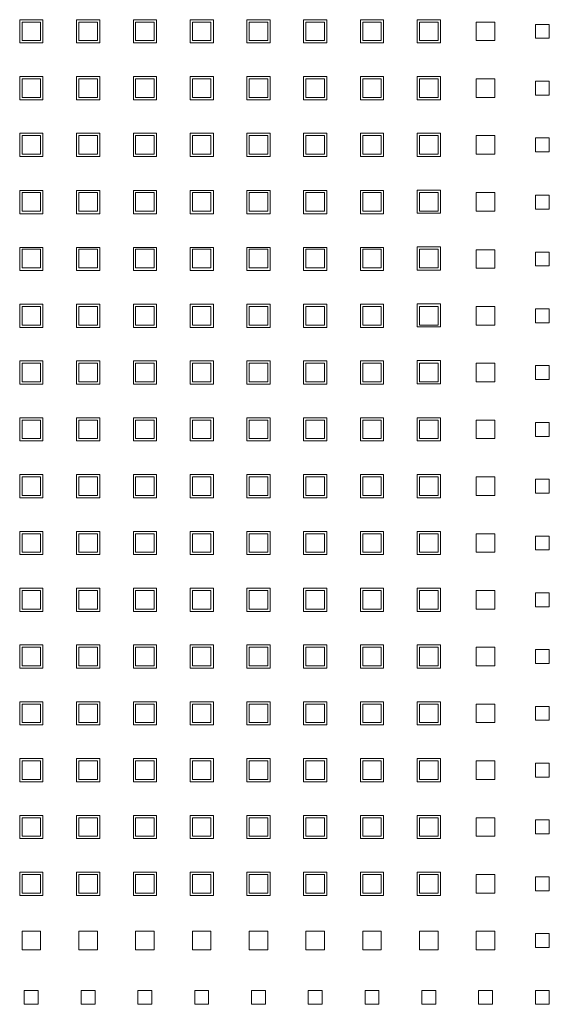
# Model space of a CAD drawing. Header units: millimetres. Extents: x 19325 to 32410, y -4876 to 2807.
# Tile 17 of 72: x 20683 to 20694, y -2913 to -2891. Entities that reach past the tile are written whole.
import ezdxf

# ---------------------------------------------------------------- set-up
doc = ezdxf.new("R2010")
doc.units = ezdxf.units.MM
doc.layers.add('GL-urzadzenia', color=90, linetype='Continuous', lineweight=20)

# ---------------------------------------------------------------- blocks, each defined once
blk = doc.blocks.new('RSen_55_ME_FB_SOg - fxza50a2veb - fully flat decoration panel - SH_daikin_tbq - standard-4997338-bottom')
at = {"lineweight": 18}
for p, q in [((70.93, 22.01), (70.93, 27.01)), ((70.93, 27.01), (75.93, 27.01)), ((75.43, 26.51), (71.43, 26.51)), ((71.43, 26.51), (71.43, 22.51)), ((75.43, 22.51), (75.43, 26.51)), ((75.93, 27.01), (75.93, 22.01)), ((83.16, 22.01), (83.16, 27.01)), ((83.16, 27.01), (88.16, 27.01)), ((87.66, 26.51), (83.66, 26.51)), ((83.66, 26.51), (83.66, 22.51)), ((87.66, 22.51), (87.66, 26.51)), ((88.16, 27.01), (88.16, 22.01)), ((95.42, 22.01), (95.42, 27.01)), ((95.42, 27.01), (100.42, 27.01)), ((99.89, 26.51), (95.89, 26.51)), ((95.89, 26.51), (95.89, 22.51)), ((99.89, 22.51), (99.89, 26.51)), ((100.42, 27.01), (100.42, 22.01)), ((107.65, 22.01), (107.65, 27.01)), ((107.65, 27.01), (112.65, 27.01)), ((112.12, 26.51), (108.12, 26.51)), ((108.12, 26.51), (108.12, 22.51)), ((112.12, 22.51), (112.12, 26.51)), ((112.65, 27.01), (112.65, 22.01)), ((119.85, 22.01), (119.85, 27.01)), ((119.85, 27.01), (124.85, 27.01)), ((124.35, 26.51), (120.35, 26.51)), ((120.35, 26.51), (120.35, 22.51)), ((124.35, 22.51), (124.35, 26.51)), ((124.85, 27.01), (124.85, 22.01)), ((132.05, 22.01), (132.05, 27.01)), ((132.05, 27.01), (137.05, 27.01)), ((136.58, 26.51), (132.58, 26.51)), ((132.58, 26.51), (132.58, 22.51)), ((136.58, 22.51), (136.58, 26.51)), ((137.05, 27.01), (137.05, 22.01)), ((144.31, 22.01), (144.31, 27.01)), ((144.31, 27.01), (149.31, 27.01)), ((148.81, 26.51), (144.81, 26.51)), ((144.81, 26.51), (144.81, 22.51)), ((148.81, 22.51), (148.81, 26.51)), ((149.31, 27.01), (149.31, 22.01)), ((156.54, 22.01), (156.54, 27.01)), ((156.54, 27.01), (161.54, 27.01)), ((161.04, 26.51), (157.04, 26.51)), ((157.04, 26.51), (157.04, 22.51)), ((161.04, 22.51), (161.04, 26.51)), ((161.54, 27.01), (161.54, 22.01)), ((169.27, 26.51), (173.27, 26.51)), ((169.27, 22.51), (169.27, 26.51)), ((173.27, 26.51), (173.27, 22.51)), ((182, 23.01), (182, 26.01)), ((182, 26.01), (185, 26.01)), ((185, 26.01), (185, 23.01)), ((75.93, 22.01), (70.93, 22.01)), ((71.43, 22.51), (75.43, 22.51)), ((88.16, 22.01), (83.16, 22.01)), ((83.66, 22.51), (87.66, 22.51)), ((100.42, 22.01), (95.42, 22.01)), ((95.89, 22.51), (99.89, 22.51)), ((112.65, 22.01), (107.65, 22.01)), ((108.12, 22.51), (112.12, 22.51)), ((124.85, 22.01), (119.85, 22.01)), ((120.35, 22.51), (124.35, 22.51)), ((137.05, 22.01), (132.05, 22.01)), ((132.58, 22.51), (136.58, 22.51)), ((149.31, 22.01), (144.31, 22.01)), ((144.81, 22.51), (148.81, 22.51)), ((161.54, 22.01), (156.54, 22.01)), ((157.04, 22.51), (161.04, 22.51)), ((173.27, 22.51), (169.27, 22.51)), ((185, 23.01), (182, 23.01)), ((70.93, 9.78), (70.93, 14.78)), ((70.93, 14.78), (75.93, 14.78)), ((75.43, 14.28), (71.43, 14.28)), ((71.43, 14.28), (71.43, 10.28)), ((75.43, 10.28), (75.43, 14.28)), ((75.93, 14.78), (75.93, 9.78)), ((83.16, 9.78), (83.16, 14.78)), ((83.16, 14.78), (88.16, 14.78)), ((87.66, 14.28), (83.66, 14.28)), ((83.66, 14.28), (83.66, 10.28)), ((87.66, 10.28), (87.66, 14.28)), ((88.16, 14.78), (88.16, 9.78)), ((95.42, 9.78), (95.42, 14.78)), ((95.42, 14.78), (100.42, 14.78)), ((99.89, 14.28), (95.89, 14.28)), ((95.89, 14.28), (95.89, 10.28)), ((99.89, 10.28), (99.89, 14.28)), ((100.42, 14.78), (100.42, 9.78)), ((107.65, 9.78), (107.65, 14.78)), ((107.65, 14.78), (112.65, 14.78)), ((112.12, 14.28), (108.12, 14.28)), ((108.12, 14.28), (108.12, 10.28)), ((112.12, 10.28), (112.12, 14.28)), ((112.65, 14.78), (112.65, 9.78)), ((119.85, 9.78), (119.85, 14.78)), ((119.85, 14.78), (124.85, 14.78)), ((124.35, 14.28), (120.35, 14.28)), ((120.35, 14.28), (120.35, 10.28)), ((124.35, 10.28), (124.35, 14.28)), ((124.85, 14.78), (124.85, 9.78)), ((132.05, 9.78), (132.05, 14.78)), ((132.05, 14.78), (137.05, 14.78)), ((136.58, 14.28), (132.58, 14.28)), ((132.58, 14.28), (132.58, 10.28)), ((136.58, 10.28), (136.58, 14.28)), ((137.05, 14.78), (137.05, 9.78)), ((144.31, 9.78), (144.31, 14.78)), ((144.31, 14.78), (149.31, 14.78)), ((148.81, 14.28), (144.81, 14.28)), ((144.81, 14.28), (144.81, 10.28)), ((148.81, 10.28), (148.81, 14.28)), ((149.31, 14.78), (149.31, 9.78)), ((156.54, 9.78), (156.54, 14.78)), ((156.54, 14.78), (161.54, 14.78)), ((161.04, 14.28), (157.04, 14.28)), ((157.04, 14.28), (157.04, 10.28)), ((161.04, 10.28), (161.04, 14.28)), ((161.54, 14.78), (161.54, 9.78)), ((169.27, 14.28), (173.27, 14.28)), ((169.27, 10.28), (169.27, 14.28)), ((173.27, 14.28), (173.27, 10.28)), ((182, 10.78), (182, 13.78)), ((182, 13.78), (185, 13.78)), ((185, 13.78), (185, 10.78)), ((185, 10.78), (182, 10.78)), ((75.93, 9.78), (70.93, 9.78)), ((71.43, 10.28), (75.43, 10.28)), ((88.16, 9.78), (83.16, 9.78)), ((83.66, 10.28), (87.66, 10.28)), ((100.42, 9.78), (95.42, 9.78)), ((95.89, 10.28), (99.89, 10.28)), ((112.65, 9.78), (107.65, 9.78)), ((108.12, 10.28), (112.12, 10.28)), ((124.85, 9.78), (119.85, 9.78)), ((120.35, 10.28), (124.35, 10.28)), ((137.05, 9.78), (132.05, 9.78)), ((132.58, 10.28), (136.58, 10.28)), ((149.31, 9.78), (144.31, 9.78)), ((144.81, 10.28), (148.81, 10.28)), ((161.54, 9.78), (156.54, 9.78)), ((157.04, 10.28), (161.04, 10.28)), ((173.27, 10.28), (169.27, 10.28)), ((70.93, -2.45), (70.93, 2.55)), ((70.93, 2.55), (75.93, 2.55)), ((75.93, 2.55), (75.93, -2.45)), ((83.16, -2.45), (83.16, 2.55)), ((83.16, 2.55), (88.16, 2.55)), ((88.16, 2.55), (88.16, -2.45)), ((95.42, -2.45), (95.42, 2.55)), ((95.42, 2.55), (100.42, 2.55)), ((100.42, 2.55), (100.42, -2.45)), ((107.65, -2.45), (107.65, 2.55)), ((107.65, 2.55), (112.65, 2.55)), ((112.65, 2.55), (112.65, -2.45)), ((119.85, -2.45), (119.85, 2.55)), ((119.85, 2.55), (124.85, 2.55)), ((124.85, 2.55), (124.85, -2.45)), ((132.05, -2.45), (132.05, 2.55)), ((132.05, 2.55), (137.05, 2.55)), ((137.05, 2.55), (137.05, -2.45)), ((144.31, -2.45), (144.31, 2.55)), ((144.31, 2.55), (149.31, 2.55)), ((149.31, 2.55), (149.31, -2.45)), ((156.54, -2.45), (156.54, 2.55)), ((156.54, 2.55), (161.54, 2.55)), ((161.54, 2.55), (161.54, -2.45)), ((75.43, 2.05), (71.43, 2.05)), ((71.43, 2.05), (71.43, -1.95)), ((75.43, -1.95), (75.43, 2.05)), ((87.66, 2.05), (83.66, 2.05)), ((83.66, 2.05), (83.66, -1.95)), ((87.66, -1.95), (87.66, 2.05)), ((99.89, 2.05), (95.89, 2.05)), ((95.89, 2.05), (95.89, -1.95)), ((99.89, -1.95), (99.89, 2.05)), ((112.12, 2.05), (108.12, 2.05)), ((108.12, 2.05), (108.12, -1.95)), ((112.12, -1.95), (112.12, 2.05)), ((124.35, 2.05), (120.35, 2.05)), ((120.35, 2.05), (120.35, -1.95)), ((124.35, -1.95), (124.35, 2.05)), ((136.58, 2.05), (132.58, 2.05)), ((132.58, 2.05), (132.58, -1.95)), ((136.58, -1.95), (136.58, 2.05)), ((148.81, 2.05), (144.81, 2.05)), ((144.81, 2.05), (144.81, -1.95)), ((148.81, -1.95), (148.81, 2.05)), ((161.04, 2.05), (157.04, 2.05)), ((157.04, 2.05), (157.04, -1.95)), ((161.04, -1.95), (161.04, 2.05)), ((169.27, 2.05), (173.27, 2.05)), ((169.27, -1.95), (169.27, 2.05)), ((173.27, 2.05), (173.27, -1.95)), ((182, -1.45), (182, 1.55)), ((182, 1.55), (185, 1.55)), ((185, 1.55), (185, -1.45)), ((71.43, -1.95), (75.43, -1.95)), ((83.66, -1.95), (87.66, -1.95)), ((95.89, -1.95), (99.89, -1.95)), ((108.12, -1.95), (112.12, -1.95)), ((120.35, -1.95), (124.35, -1.95)), ((132.58, -1.95), (136.58, -1.95)), ((144.81, -1.95), (148.81, -1.95)), ((157.04, -1.95), (161.04, -1.95)), ((173.27, -1.95), (169.27, -1.95)), ((185, -1.45), (182, -1.45)), ((75.93, -2.45), (70.93, -2.45)), ((88.16, -2.45), (83.16, -2.45)), ((100.42, -2.45), (95.42, -2.45)), ((112.65, -2.45), (107.65, -2.45)), ((124.85, -2.45), (119.85, -2.45)), ((137.05, -2.45), (132.05, -2.45)), ((149.31, -2.45), (144.31, -2.45)), ((161.54, -2.45), (156.54, -2.45)), ((70.93, -9.78), (75.93, -9.78)), ((70.93, -14.78), (70.93, -9.78)), ((75.43, -10.18), (71.43, -10.18)), ((71.43, -10.18), (71.43, -14.18)), ((75.43, -14.18), (75.43, -10.18)), ((75.93, -9.78), (75.93, -14.78)), ((83.16, -9.78), (88.16, -9.78)), ((83.16, -14.78), (83.16, -9.78)), ((87.66, -10.18), (83.66, -10.18)), ((83.66, -10.18), (83.66, -14.18)), ((87.66, -14.18), (87.66, -10.18)), ((88.16, -9.78), (88.16, -14.78)), ((95.42, -9.78), (100.42, -9.78)), ((95.42, -14.78), (95.42, -9.78)), ((99.89, -10.18), (95.89, -10.18)), ((95.89, -10.18), (95.89, -14.18)), ((99.89, -14.18), (99.89, -10.18)), ((100.42, -9.78), (100.42, -14.78)), ((107.65, -9.78), (112.65, -9.78)), ((107.65, -14.78), (107.65, -9.78)), ((112.12, -10.18), (108.12, -10.18)), ((108.12, -10.18), (108.12, -14.18)), ((112.12, -14.18), (112.12, -10.18)), ((112.65, -9.78), (112.65, -14.78)), ((119.85, -14.78), (119.85, -9.78)), ((119.85, -9.78), (124.85, -9.78)), ((124.35, -10.18), (120.35, -10.18)), ((120.35, -10.18), (120.35, -14.18)), ((124.35, -14.18), (124.35, -10.18)), ((124.85, -9.78), (124.85, -14.78)), ((132.05, -14.78), (132.05, -9.78)), ((132.05, -9.78), (137.05, -9.78)), ((136.58, -10.18), (132.58, -10.18)), ((132.58, -10.18), (132.58, -14.18)), ((136.58, -14.18), (136.58, -10.18)), ((137.05, -9.78), (137.05, -14.78)), ((144.31, -9.78), (149.31, -9.78)), ((144.31, -14.78), (144.31, -9.78)), ((148.81, -10.18), (144.81, -10.18)), ((144.81, -10.18), (144.81, -14.18)), ((148.81, -14.18), (148.81, -10.18)), ((149.31, -9.78), (149.31, -14.78)), ((156.54, -14.68), (156.54, -9.68)), ((156.54, -9.68), (161.54, -9.68)), ((161.04, -10.18), (157.04, -10.18)), ((157.04, -10.18), (157.04, -14.18)), ((161.04, -14.18), (161.04, -10.18)), ((161.54, -9.68), (161.54, -14.68)), ((169.27, -10.18), (173.27, -10.18)), ((169.27, -14.18), (169.27, -10.18)), ((173.27, -10.18), (173.27, -14.18)), ((182, -13.78), (182, -10.78)), ((182, -10.78), (185, -10.78)), ((185, -10.78), (185, -13.78)), ((75.93, -14.78), (70.93, -14.78)), ((71.43, -14.18), (75.43, -14.18)), ((88.16, -14.78), (83.16, -14.78)), ((83.66, -14.18), (87.66, -14.18)), ((100.42, -14.78), (95.42, -14.78)), ((95.89, -14.18), (99.89, -14.18)), ((112.65, -14.78), (107.65, -14.78)), ((108.12, -14.18), (112.12, -14.18)), ((124.85, -14.78), (119.85, -14.78)), ((120.35, -14.18), (124.35, -14.18)), ((137.05, -14.78), (132.05, -14.78)), ((132.58, -14.18), (136.58, -14.18)), ((149.31, -14.78), (144.31, -14.78)), ((144.81, -14.18), (148.81, -14.18)), ((161.54, -14.68), (156.54, -14.68)), ((157.04, -14.18), (161.04, -14.18)), ((173.27, -14.18), (169.27, -14.18)), ((185, -13.78), (182, -13.78)), ((70.93, -22.01), (75.93, -22.01)), ((70.93, -27.01), (70.93, -22.01)), ((75.43, -22.41), (71.43, -22.41)), ((71.43, -22.41), (71.43, -26.41)), ((75.43, -26.41), (75.43, -22.41)), ((75.93, -22.01), (75.93, -27.01)), ((83.16, -22.01), (88.16, -22.01)), ((83.16, -27.01), (83.16, -22.01)), ((87.66, -22.41), (83.66, -22.41)), ((83.66, -22.41), (83.66, -26.41)), ((87.66, -26.41), (87.66, -22.41)), ((88.16, -22.01), (88.16, -27.01)), ((95.42, -22.01), (100.42, -22.01)), ((95.42, -27.01), (95.42, -22.01)), ((99.89, -22.41), (95.89, -22.41)), ((95.89, -22.41), (95.89, -26.41)), ((99.89, -26.41), (99.89, -22.41)), ((100.42, -22.01), (100.42, -27.01)), ((107.65, -22.01), (112.65, -22.01)), ((107.65, -27.01), (107.65, -22.01)), ((112.12, -22.41), (108.12, -22.41)), ((108.12, -22.41), (108.12, -26.41)), ((112.12, -26.41), (112.12, -22.41)), ((112.65, -22.01), (112.65, -27.01)), ((119.85, -27.01), (119.85, -22.01)), ((119.85, -22.01), (124.85, -22.01)), ((124.35, -22.41), (120.35, -22.41)), ((120.35, -22.41), (120.35, -26.41)), ((124.35, -26.41), (124.35, -22.41)), ((124.85, -22.01), (124.85, -27.01)), ((132.05, -27.01), (132.05, -22.01)), ((132.05, -22.01), (137.05, -22.01)), ((136.58, -22.41), (132.58, -22.41)), ((132.58, -22.41), (132.58, -26.41)), ((136.58, -26.41), (136.58, -22.41)), ((137.05, -22.01), (137.05, -27.01)), ((144.31, -22.01), (149.31, -22.01)), ((144.31, -27.01), (144.31, -22.01)), ((148.81, -22.41), (144.81, -22.41)), ((144.81, -22.41), (144.81, -26.41)), ((148.81, -26.41), (148.81, -22.41)), ((149.31, -22.01), (149.31, -27.01)), ((156.54, -26.91), (156.54, -21.91)), ((156.54, -21.91), (161.54, -21.91)), ((161.04, -22.41), (157.04, -22.41)), ((157.04, -22.41), (157.04, -26.41)), ((161.04, -26.41), (161.04, -22.41)), ((161.54, -21.91), (161.54, -26.91)), ((169.27, -26.51), (169.27, -22.51)), ((169.27, -22.51), (173.27, -22.51)), ((173.27, -22.51), (173.27, -26.51)), ((182, -26.01), (182, -23.01)), ((182, -23.01), (185, -23.01)), ((185, -23.01), (185, -26.01)), ((75.93, -27.01), (70.93, -27.01)), ((71.43, -26.41), (75.43, -26.41)), ((88.16, -27.01), (83.16, -27.01)), ((83.66, -26.41), (87.66, -26.41)), ((100.42, -27.01), (95.42, -27.01)), ((95.89, -26.41), (99.89, -26.41)), ((112.65, -27.01), (107.65, -27.01)), ((108.12, -26.41), (112.12, -26.41)), ((124.85, -27.01), (119.85, -27.01)), ((120.35, -26.41), (124.35, -26.41)), ((137.05, -27.01), (132.05, -27.01)), ((132.58, -26.41), (136.58, -26.41)), ((149.31, -27.01), (144.31, -27.01)), ((144.81, -26.41), (148.81, -26.41)), ((161.54, -26.91), (156.54, -26.91)), ((157.04, -26.41), (161.04, -26.41)), ((173.27, -26.51), (169.27, -26.51)), ((185, -26.01), (182, -26.01)), ((70.93, -34.24), (75.93, -34.24)), ((70.93, -39.24), (70.93, -34.24)), ((75.43, -34.74), (71.43, -34.74)), ((71.43, -34.74), (71.43, -38.74)), ((75.43, -38.74), (75.43, -34.74)), ((75.93, -34.24), (75.93, -39.24)), ((83.16, -34.24), (88.16, -34.24)), ((83.16, -39.24), (83.16, -34.24)), ((87.66, -34.74), (83.66, -34.74)), ((83.66, -34.74), (83.66, -38.74)), ((87.66, -38.74), (87.66, -34.74)), ((88.16, -34.24), (88.16, -39.24)), ((95.42, -34.24), (100.42, -34.24)), ((95.42, -39.24), (95.42, -34.24)), ((99.89, -34.74), (95.89, -34.74)), ((95.89, -34.74), (95.89, -38.74)), ((99.89, -38.74), (99.89, -34.74)), ((100.42, -34.24), (100.42, -39.24)), ((107.65, -34.24), (112.65, -34.24)), ((107.65, -39.24), (107.65, -34.24)), ((112.12, -34.74), (108.12, -34.74)), ((108.12, -34.74), (108.12, -38.74)), ((112.12, -38.74), (112.12, -34.74)), ((112.65, -34.24), (112.65, -39.24)), ((119.85, -39.24), (119.85, -34.24)), ((119.85, -34.24), (124.85, -34.24)), ((124.35, -34.74), (120.35, -34.74)), ((120.35, -34.74), (120.35, -38.74)), ((124.35, -38.74), (124.35, -34.74)), ((124.85, -34.24), (124.85, -39.24)), ((132.05, -39.24), (132.05, -34.24)), ((132.05, -34.24), (137.05, -34.24)), ((136.58, -34.74), (132.58, -34.74)), ((132.58, -34.74), (132.58, -38.74)), ((136.58, -38.74), (136.58, -34.74)), ((137.05, -34.24), (137.05, -39.24)), ((144.31, -34.24), (149.31, -34.24)), ((144.31, -39.24), (144.31, -34.24)), ((148.81, -34.74), (144.81, -34.74)), ((144.81, -34.74), (144.81, -38.74)), ((148.81, -38.74), (148.81, -34.74)), ((149.31, -34.24), (149.31, -39.24)), ((156.54, -39.14), (156.54, -34.14)), ((156.54, -34.14), (161.54, -34.14)), ((161.04, -34.74), (157.04, -34.74)), ((157.04, -34.74), (157.04, -38.74)), ((161.04, -38.74), (161.04, -34.74)), ((161.54, -34.14), (161.54, -39.14)), ((169.27, -38.74), (169.27, -34.74)), ((169.27, -34.74), (173.27, -34.74)), ((173.27, -34.74), (173.27, -38.74)), ((182, -38.24), (182, -35.24)), ((182, -35.24), (185, -35.24)), ((185, -35.24), (185, -38.24)), ((75.93, -39.24), (70.93, -39.24)), ((71.43, -38.74), (75.43, -38.74)), ((88.16, -39.24), (83.16, -39.24)), ((83.66, -38.74), (87.66, -38.74)), ((100.42, -39.24), (95.42, -39.24)), ((95.89, -38.74), (99.89, -38.74)), ((112.65, -39.24), (107.65, -39.24)), ((108.12, -38.74), (112.12, -38.74)), ((124.85, -39.24), (119.85, -39.24)), ((120.35, -38.74), (124.35, -38.74)), ((137.05, -39.24), (132.05, -39.24)), ((132.58, -38.74), (136.58, -38.74)), ((149.31, -39.24), (144.31, -39.24)), ((144.81, -38.74), (148.81, -38.74)), ((161.54, -39.14), (156.54, -39.14)), ((157.04, -38.74), (161.04, -38.74)), ((173.27, -38.74), (169.27, -38.74)), ((185, -38.24), (182, -38.24)), ((70.93, -46.47), (75.93, -46.47)), ((70.93, -51.47), (70.93, -46.47)), ((75.93, -46.47), (75.93, -51.47)), ((83.16, -46.47), (88.16, -46.47)), ((83.16, -51.47), (83.16, -46.47)), ((88.16, -46.47), (88.16, -51.47)), ((95.42, -46.47), (100.42, -46.47)), ((95.42, -51.47), (95.42, -46.47)), ((100.42, -46.47), (100.42, -51.47)), ((107.65, -46.47), (112.65, -46.47)), ((107.65, -51.47), (107.65, -46.47)), ((112.65, -46.47), (112.65, -51.47)), ((119.85, -51.47), (119.85, -46.47)), ((119.85, -46.47), (124.85, -46.47)), ((124.85, -46.47), (124.85, -51.47)), ((132.05, -51.47), (132.05, -46.47)), ((132.05, -46.47), (137.05, -46.47)), ((137.05, -46.47), (137.05, -51.47)), ((144.31, -46.47), (149.31, -46.47)), ((144.31, -51.47), (144.31, -46.47)), ((149.31, -46.47), (149.31, -51.47)), ((156.54, -51.37), (156.54, -46.37)), ((156.54, -46.37), (161.54, -46.37)), ((161.54, -46.37), (161.54, -51.37)), ((75.43, -46.97), (71.43, -46.97)), ((71.43, -46.97), (71.43, -50.97)), ((75.43, -50.97), (75.43, -46.97)), ((87.66, -46.97), (83.66, -46.97)), ((83.66, -46.97), (83.66, -50.97)), ((87.66, -50.97), (87.66, -46.97)), ((99.89, -46.97), (95.89, -46.97)), ((95.89, -46.97), (95.89, -50.97)), ((99.89, -50.97), (99.89, -46.97)), ((112.12, -46.97), (108.12, -46.97)), ((108.12, -46.97), (108.12, -50.97)), ((112.12, -50.97), (112.12, -46.97)), ((124.35, -46.97), (120.35, -46.97)), ((120.35, -46.97), (120.35, -50.97)), ((124.35, -50.97), (124.35, -46.97)), ((136.58, -46.97), (132.58, -46.97)), ((132.58, -46.97), (132.58, -50.97)), ((136.58, -50.97), (136.58, -46.97)), ((148.81, -46.97), (144.81, -46.97)), ((144.81, -46.97), (144.81, -50.97)), ((148.81, -50.97), (148.81, -46.97)), ((161.04, -46.97), (157.04, -46.97)), ((157.04, -46.97), (157.04, -50.97)), ((161.04, -50.97), (161.04, -46.97)), ((169.27, -50.97), (169.27, -46.97)), ((169.27, -46.97), (173.27, -46.97)), ((173.27, -46.97), (173.27, -50.97)), ((182, -50.47), (182, -47.47)), ((182, -47.47), (185, -47.47)), ((185, -47.47), (185, -50.47)), ((185, -50.47), (182, -50.47)), ((75.93, -51.47), (70.93, -51.47)), ((71.43, -50.97), (75.43, -50.97)), ((88.16, -51.47), (83.16, -51.47)), ((83.66, -50.97), (87.66, -50.97)), ((100.42, -51.47), (95.42, -51.47)), ((95.89, -50.97), (99.89, -50.97)), ((112.65, -51.47), (107.65, -51.47)), ((108.12, -50.97), (112.12, -50.97)), ((124.85, -51.47), (119.85, -51.47)), ((120.35, -50.97), (124.35, -50.97)), ((137.05, -51.47), (132.05, -51.47)), ((132.58, -50.97), (136.58, -50.97)), ((149.31, -51.47), (144.31, -51.47)), ((144.81, -50.97), (148.81, -50.97)), ((161.54, -51.37), (156.54, -51.37)), ((157.04, -50.97), (161.04, -50.97)), ((173.27, -50.97), (169.27, -50.97)), ((70.93, -58.7), (75.93, -58.7)), ((70.93, -63.7), (70.93, -58.7)), ((75.43, -59.2), (71.43, -59.2)), ((71.43, -59.2), (71.43, -63.2)), ((75.43, -63.2), (75.43, -59.2)), ((75.93, -58.7), (75.93, -63.7)), ((83.16, -58.7), (88.16, -58.7)), ((83.16, -63.7), (83.16, -58.7)), ((87.66, -59.2), (83.66, -59.2)), ((83.66, -59.2), (83.66, -63.2)), ((87.66, -63.2), (87.66, -59.2)), ((88.16, -58.7), (88.16, -63.7)), ((95.42, -58.7), (100.42, -58.7)), ((95.42, -63.7), (95.42, -58.7)), ((99.89, -59.2), (95.89, -59.2)), ((95.89, -59.2), (95.89, -63.2)), ((99.89, -63.2), (99.89, -59.2)), ((100.42, -58.7), (100.42, -63.7)), ((107.65, -58.7), (112.65, -58.7)), ((107.65, -63.7), (107.65, -58.7)), ((112.12, -59.2), (108.12, -59.2)), ((108.12, -59.2), (108.12, -63.2)), ((112.12, -63.2), (112.12, -59.2)), ((112.65, -58.7), (112.65, -63.7)), ((119.85, -63.7), (119.85, -58.7)), ((119.85, -58.7), (124.85, -58.7)), ((124.35, -59.2), (120.35, -59.2)), ((120.35, -59.2), (120.35, -63.2)), ((124.35, -63.2), (124.35, -59.2)), ((124.85, -58.7), (124.85, -63.7)), ((132.05, -63.7), (132.05, -58.7)), ((132.05, -58.7), (137.05, -58.7)), ((136.58, -59.2), (132.58, -59.2)), ((132.58, -59.2), (132.58, -63.2)), ((136.58, -63.2), (136.58, -59.2)), ((137.05, -58.7), (137.05, -63.7)), ((144.31, -58.7), (149.31, -58.7)), ((144.31, -63.7), (144.31, -58.7)), ((148.81, -59.2), (144.81, -59.2)), ((144.81, -59.2), (144.81, -63.2)), ((148.81, -63.2), (148.81, -59.2)), ((149.31, -58.7), (149.31, -63.7)), ((156.54, -63.7), (156.54, -58.7)), ((156.54, -58.7), (161.54, -58.7)), ((161.04, -59.2), (157.04, -59.2)), ((157.04, -59.2), (157.04, -63.2)), ((161.04, -63.2), (161.04, -59.2)), ((161.54, -58.7), (161.54, -63.7)), ((169.27, -63.2), (169.27, -59.2)), ((169.27, -59.2), (173.27, -59.2)), ((173.27, -59.2), (173.27, -63.2)), ((182, -62.7), (182, -59.7)), ((182, -59.7), (185, -59.7)), ((185, -59.7), (185, -62.7)), ((71.43, -63.2), (75.43, -63.2)), ((83.66, -63.2), (87.66, -63.2)), ((95.89, -63.2), (99.89, -63.2)), ((108.12, -63.2), (112.12, -63.2)), ((120.35, -63.2), (124.35, -63.2)), ((132.58, -63.2), (136.58, -63.2)), ((144.81, -63.2), (148.81, -63.2)), ((157.04, -63.2), (161.04, -63.2)), ((173.27, -63.2), (169.27, -63.2)), ((185, -62.7), (182, -62.7)), ((75.93, -63.7), (70.93, -63.7)), ((88.16, -63.7), (83.16, -63.7)), ((100.42, -63.7), (95.42, -63.7)), ((112.65, -63.7), (107.65, -63.7)), ((124.85, -63.7), (119.85, -63.7)), ((137.05, -63.7), (132.05, -63.7)), ((149.31, -63.7), (144.31, -63.7)), ((161.54, -63.7), (156.54, -63.7)), ((70.93, -70.93), (75.93, -70.93)), ((70.93, -75.93), (70.93, -70.93)), ((75.43, -71.43), (71.43, -71.43)), ((71.43, -71.43), (71.43, -75.43)), ((75.43, -75.43), (75.43, -71.43)), ((75.93, -70.93), (75.93, -75.93)), ((83.16, -70.93), (88.16, -70.93)), ((83.16, -75.93), (83.16, -70.93)), ((87.66, -71.43), (83.66, -71.43)), ((83.66, -71.43), (83.66, -75.43)), ((87.66, -75.43), (87.66, -71.43)), ((88.16, -70.93), (88.16, -75.93)), ((95.42, -70.93), (100.42, -70.93)), ((95.42, -75.93), (95.42, -70.93)), ((99.89, -71.43), (95.89, -71.43)), ((95.89, -71.43), (95.89, -75.43)), ((99.89, -75.43), (99.89, -71.43)), ((100.42, -70.93), (100.42, -75.93)), ((107.65, -70.93), (112.65, -70.93)), ((107.65, -75.93), (107.65, -70.93)), ((112.12, -71.43), (108.12, -71.43)), ((108.12, -71.43), (108.12, -75.43)), ((112.12, -75.43), (112.12, -71.43)), ((112.65, -70.93), (112.65, -75.93)), ((119.85, -75.93), (119.85, -70.93)), ((119.85, -70.93), (124.85, -70.93)), ((124.35, -71.43), (120.35, -71.43)), ((120.35, -71.43), (120.35, -75.43)), ((124.35, -75.43), (124.35, -71.43)), ((124.85, -70.93), (124.85, -75.93)), ((132.05, -75.93), (132.05, -70.93)), ((132.05, -70.93), (137.05, -70.93)), ((136.58, -71.43), (132.58, -71.43)), ((132.58, -71.43), (132.58, -75.43)), ((136.58, -75.43), (136.58, -71.43)), ((137.05, -70.93), (137.05, -75.93)), ((144.31, -70.93), (149.31, -70.93)), ((144.31, -75.93), (144.31, -70.93)), ((148.81, -71.43), (144.81, -71.43)), ((144.81, -71.43), (144.81, -75.43)), ((148.81, -75.43), (148.81, -71.43)), ((149.31, -70.93), (149.31, -75.93)), ((156.54, -75.93), (156.54, -70.93)), ((156.54, -70.93), (161.54, -70.93)), ((161.04, -71.43), (157.04, -71.43)), ((157.04, -71.43), (157.04, -75.43)), ((161.04, -75.43), (161.04, -71.43)), ((161.54, -70.93), (161.54, -75.93)), ((169.27, -75.43), (169.27, -71.43)), ((169.27, -71.43), (173.27, -71.43)), ((173.27, -71.43), (173.27, -75.43)), ((182, -74.93), (182, -71.93)), ((182, -71.93), (185, -71.93)), ((185, -71.93), (185, -74.93)), ((75.93, -75.93), (70.93, -75.93)), ((71.43, -75.43), (75.43, -75.43)), ((88.16, -75.93), (83.16, -75.93)), ((83.66, -75.43), (87.66, -75.43)), ((100.42, -75.93), (95.42, -75.93)), ((95.89, -75.43), (99.89, -75.43)), ((112.65, -75.93), (107.65, -75.93)), ((108.12, -75.43), (112.12, -75.43)), ((124.85, -75.93), (119.85, -75.93)), ((120.35, -75.43), (124.35, -75.43)), ((137.05, -75.93), (132.05, -75.93)), ((132.58, -75.43), (136.58, -75.43)), ((149.31, -75.93), (144.31, -75.93)), ((144.81, -75.43), (148.81, -75.43)), ((161.54, -75.93), (156.54, -75.93)), ((157.04, -75.43), (161.04, -75.43)), ((173.27, -75.43), (169.27, -75.43)), ((185, -74.93), (182, -74.93)), ((70.93, -83.16), (75.93, -83.16)), ((70.93, -88.16), (70.93, -83.16)), ((75.43, -83.66), (71.43, -83.66)), ((71.43, -83.66), (71.43, -87.66)), ((75.43, -87.66), (75.43, -83.66)), ((75.93, -83.16), (75.93, -88.16)), ((83.16, -83.16), (88.16, -83.16)), ((83.16, -88.16), (83.16, -83.16)), ((87.66, -83.66), (83.66, -83.66)), ((83.66, -83.66), (83.66, -87.66)), ((87.66, -87.66), (87.66, -83.66)), ((88.16, -83.16), (88.16, -88.16)), ((95.42, -83.16), (100.42, -83.16)), ((95.42, -88.16), (95.42, -83.16)), ((99.89, -83.66), (95.89, -83.66)), ((95.89, -83.66), (95.89, -87.66)), ((99.89, -87.66), (99.89, -83.66)), ((100.42, -83.16), (100.42, -88.16)), ((107.65, -83.16), (112.65, -83.16)), ((107.65, -88.16), (107.65, -83.16)), ((112.12, -83.66), (108.12, -83.66)), ((108.12, -83.66), (108.12, -87.66)), ((112.12, -87.66), (112.12, -83.66)), ((112.65, -83.16), (112.65, -88.16)), ((119.85, -88.16), (119.85, -83.16)), ((119.85, -83.16), (124.85, -83.16)), ((124.35, -83.66), (120.35, -83.66)), ((120.35, -83.66), (120.35, -87.66)), ((124.35, -87.66), (124.35, -83.66)), ((124.85, -83.16), (124.85, -88.16)), ((132.05, -88.16), (132.05, -83.16)), ((132.05, -83.16), (137.05, -83.16)), ((136.58, -83.66), (132.58, -83.66)), ((132.58, -83.66), (132.58, -87.66)), ((136.58, -87.66), (136.58, -83.66)), ((137.05, -83.16), (137.05, -88.16)), ((144.31, -83.16), (149.31, -83.16)), ((144.31, -88.16), (144.31, -83.16)), ((148.81, -83.66), (144.81, -83.66)), ((144.81, -83.66), (144.81, -87.66)), ((148.81, -87.66), (148.81, -83.66)), ((149.31, -83.16), (149.31, -88.16)), ((156.54, -88.16), (156.54, -83.16)), ((156.54, -83.16), (161.54, -83.16)), ((161.04, -83.66), (157.04, -83.66)), ((157.04, -83.66), (157.04, -87.66)), ((161.04, -87.66), (161.04, -83.66)), ((161.54, -83.16), (161.54, -88.16)), ((169.27, -87.66), (169.27, -83.66)), ((169.27, -83.66), (173.27, -83.66)), ((173.27, -83.66), (173.27, -87.66)), ((182, -87.16), (182, -84.16)), ((182, -84.16), (185, -84.16)), ((185, -84.16), (185, -87.16)), ((75.93, -88.16), (70.93, -88.16)), ((71.43, -87.66), (75.43, -87.66)), ((88.16, -88.16), (83.16, -88.16)), ((83.66, -87.66), (87.66, -87.66)), ((100.42, -88.16), (95.42, -88.16)), ((95.89, -87.66), (99.89, -87.66)), ((112.65, -88.16), (107.65, -88.16)), ((108.12, -87.66), (112.12, -87.66)), ((124.85, -88.16), (119.85, -88.16)), ((120.35, -87.66), (124.35, -87.66)), ((137.05, -88.16), (132.05, -88.16)), ((132.58, -87.66), (136.58, -87.66)), ((149.31, -88.16), (144.31, -88.16)), ((144.81, -87.66), (148.81, -87.66)), ((161.54, -88.16), (156.54, -88.16)), ((157.04, -87.66), (161.04, -87.66)), ((173.27, -87.66), (169.27, -87.66)), ((185, -87.16), (182, -87.16)), ((70.93, -95.39), (75.93, -95.39)), ((70.93, -100.39), (70.93, -95.39)), ((75.93, -95.39), (75.93, -100.39)), ((83.16, -95.39), (88.16, -95.39)), ((83.16, -100.39), (83.16, -95.39)), ((88.16, -95.39), (88.16, -100.39)), ((95.42, -95.39), (100.42, -95.39)), ((95.42, -100.39), (95.42, -95.39)), ((100.42, -95.39), (100.42, -100.39)), ((107.65, -95.39), (112.65, -95.39)), ((107.65, -100.39), (107.65, -95.39)), ((112.65, -95.39), (112.65, -100.39)), ((119.85, -100.39), (119.85, -95.39)), ((119.85, -95.39), (124.85, -95.39)), ((124.85, -95.39), (124.85, -100.39)), ((132.05, -100.39), (132.05, -95.39)), ((132.05, -95.39), (137.05, -95.39)), ((137.05, -95.39), (137.05, -100.39)), ((144.31, -95.39), (149.31, -95.39)), ((144.31, -100.39), (144.31, -95.39)), ((149.31, -95.39), (149.31, -100.39)), ((156.54, -100.39), (156.54, -95.39)), ((156.54, -95.39), (161.54, -95.39)), ((161.54, -95.39), (161.54, -100.39)), ((75.43, -95.89), (71.43, -95.89)), ((71.43, -95.89), (71.43, -99.89)), ((75.43, -99.89), (75.43, -95.89)), ((87.66, -95.89), (83.66, -95.89)), ((83.66, -95.89), (83.66, -99.89)), ((87.66, -99.89), (87.66, -95.89)), ((99.89, -95.89), (95.89, -95.89)), ((95.89, -95.89), (95.89, -99.89)), ((99.89, -99.89), (99.89, -95.89)), ((112.12, -95.89), (108.12, -95.89)), ((108.12, -95.89), (108.12, -99.89)), ((112.12, -99.89), (112.12, -95.89)), ((124.35, -95.89), (120.35, -95.89)), ((120.35, -95.89), (120.35, -99.89)), ((124.35, -99.89), (124.35, -95.89)), ((136.58, -95.89), (132.58, -95.89)), ((132.58, -95.89), (132.58, -99.89)), ((136.58, -99.89), (136.58, -95.89)), ((148.81, -95.89), (144.81, -95.89)), ((144.81, -95.89), (144.81, -99.89)), ((148.81, -99.89), (148.81, -95.89)), ((161.04, -95.89), (157.04, -95.89)), ((157.04, -95.89), (157.04, -99.89)), ((161.04, -99.89), (161.04, -95.89)), ((169.27, -99.89), (169.27, -95.89)), ((169.27, -95.89), (173.27, -95.89)), ((173.27, -95.89), (173.27, -99.89)), ((182, -99.39), (182, -96.39)), ((182, -96.39), (185, -96.39)), ((185, -96.39), (185, -99.39)), ((185, -99.39), (182, -99.39)), ((75.93, -100.39), (70.93, -100.39)), ((71.43, -99.89), (75.43, -99.89)), ((88.16, -100.39), (83.16, -100.39)), ((83.66, -99.89), (87.66, -99.89)), ((100.42, -100.39), (95.42, -100.39)), ((95.89, -99.89), (99.89, -99.89)), ((112.65, -100.39), (107.65, -100.39)), ((108.12, -99.89), (112.12, -99.89)), ((124.85, -100.39), (119.85, -100.39)), ((120.35, -99.89), (124.35, -99.89)), ((137.05, -100.39), (132.05, -100.39)), ((132.58, -99.89), (136.58, -99.89)), ((149.31, -100.39), (144.31, -100.39)), ((144.81, -99.89), (148.81, -99.89)), ((161.54, -100.39), (156.54, -100.39)), ((157.04, -99.89), (161.04, -99.89)), ((173.27, -99.89), (169.27, -99.89)), ((70.93, -107.62), (75.93, -107.62)), ((70.93, -112.62), (70.93, -107.62)), ((75.43, -108.12), (71.43, -108.12)), ((71.43, -108.12), (71.43, -112.12)), ((75.43, -112.12), (75.43, -108.12)), ((75.93, -107.62), (75.93, -112.62)), ((83.16, -107.62), (88.16, -107.62)), ((83.16, -112.62), (83.16, -107.62)), ((87.66, -108.12), (83.66, -108.12)), ((83.66, -108.12), (83.66, -112.12)), ((87.66, -112.12), (87.66, -108.12)), ((88.16, -107.62), (88.16, -112.62)), ((95.42, -107.62), (100.42, -107.62)), ((95.42, -112.62), (95.42, -107.62)), ((99.89, -108.12), (95.89, -108.12)), ((95.89, -108.12), (95.89, -112.12)), ((99.89, -112.12), (99.89, -108.12)), ((100.42, -107.62), (100.42, -112.62)), ((107.65, -107.62), (112.65, -107.62)), ((107.65, -112.62), (107.65, -107.62)), ((112.12, -108.12), (108.12, -108.12)), ((108.12, -108.12), (108.12, -112.12)), ((112.12, -112.12), (112.12, -108.12)), ((112.65, -107.62), (112.65, -112.62)), ((119.85, -112.62), (119.85, -107.62)), ((119.85, -107.62), (124.85, -107.62)), ((124.35, -108.12), (120.35, -108.12)), ((120.35, -108.12), (120.35, -112.12)), ((124.35, -112.12), (124.35, -108.12)), ((124.85, -107.62), (124.85, -112.62)), ((132.05, -112.62), (132.05, -107.62)), ((132.05, -107.62), (137.05, -107.62)), ((136.58, -108.12), (132.58, -108.12)), ((132.58, -108.12), (132.58, -112.12)), ((136.58, -112.12), (136.58, -108.12)), ((137.05, -107.62), (137.05, -112.62)), ((144.31, -107.62), (149.31, -107.62)), ((144.31, -112.62), (144.31, -107.62)), ((148.81, -108.12), (144.81, -108.12)), ((144.81, -108.12), (144.81, -112.12)), ((148.81, -112.12), (148.81, -108.12)), ((149.31, -107.62), (149.31, -112.62)), ((156.54, -112.62), (156.54, -107.62)), ((156.54, -107.62), (161.54, -107.62)), ((161.04, -108.12), (157.04, -108.12)), ((157.04, -108.12), (157.04, -112.12)), ((161.04, -112.12), (161.04, -108.12)), ((161.54, -107.62), (161.54, -112.62)), ((169.27, -112.12), (169.27, -108.12)), ((169.27, -108.12), (173.27, -108.12)), ((173.27, -108.12), (173.27, -112.12)), ((182, -111.62), (182, -108.62)), ((182, -108.62), (185, -108.62)), ((185, -108.62), (185, -111.62)), ((71.43, -112.12), (75.43, -112.12)), ((83.66, -112.12), (87.66, -112.12)), ((95.89, -112.12), (99.89, -112.12)), ((108.12, -112.12), (112.12, -112.12)), ((120.35, -112.12), (124.35, -112.12)), ((132.58, -112.12), (136.58, -112.12)), ((144.81, -112.12), (148.81, -112.12)), ((157.04, -112.12), (161.04, -112.12)), ((173.27, -112.12), (169.27, -112.12)), ((185, -111.62), (182, -111.62)), ((75.93, -112.62), (70.93, -112.62)), ((88.16, -112.62), (83.16, -112.62)), ((100.42, -112.62), (95.42, -112.62)), ((112.65, -112.62), (107.65, -112.62)), ((124.85, -112.62), (119.85, -112.62)), ((137.05, -112.62), (132.05, -112.62)), ((149.31, -112.62), (144.31, -112.62)), ((161.54, -112.62), (156.54, -112.62)), ((70.93, -119.85), (75.93, -119.85)), ((70.93, -124.85), (70.93, -119.85)), ((75.43, -120.35), (71.43, -120.35)), ((71.43, -120.35), (71.43, -124.35)), ((75.43, -124.35), (75.43, -120.35)), ((75.93, -119.85), (75.93, -124.85)), ((83.16, -119.85), (88.16, -119.85)), ((83.16, -124.85), (83.16, -119.85)), ((87.66, -120.35), (83.66, -120.35)), ((83.66, -120.35), (83.66, -124.35)), ((87.66, -124.35), (87.66, -120.35)), ((88.16, -119.85), (88.16, -124.85)), ((95.42, -119.85), (100.42, -119.85)), ((95.42, -124.85), (95.42, -119.85)), ((99.89, -120.35), (95.89, -120.35)), ((95.89, -120.35), (95.89, -124.35)), ((99.89, -124.35), (99.89, -120.35)), ((100.42, -119.85), (100.42, -124.85)), ((107.65, -119.85), (112.65, -119.85)), ((107.65, -124.85), (107.65, -119.85)), ((112.12, -120.35), (108.12, -120.35)), ((108.12, -120.35), (108.12, -124.35)), ((112.12, -124.35), (112.12, -120.35)), ((112.65, -119.85), (112.65, -124.85)), ((119.85, -124.85), (119.85, -119.85)), ((119.85, -119.85), (124.85, -119.85)), ((124.35, -120.35), (120.35, -120.35)), ((120.35, -120.35), (120.35, -124.35)), ((124.35, -124.35), (124.35, -120.35)), ((124.85, -119.85), (124.85, -124.85)), ((132.05, -124.85), (132.05, -119.85)), ((132.05, -119.85), (137.05, -119.85)), ((136.58, -120.35), (132.58, -120.35)), ((132.58, -120.35), (132.58, -124.35)), ((136.58, -124.35), (136.58, -120.35)), ((137.05, -119.85), (137.05, -124.85)), ((144.31, -119.85), (149.31, -119.85)), ((144.31, -124.85), (144.31, -119.85)), ((148.81, -120.35), (144.81, -120.35)), ((144.81, -120.35), (144.81, -124.35)), ((148.81, -124.35), (148.81, -120.35)), ((149.31, -119.85), (149.31, -124.85)), ((156.54, -124.85), (156.54, -119.85)), ((156.54, -119.85), (161.54, -119.85)), ((161.04, -120.35), (157.04, -120.35)), ((157.04, -120.35), (157.04, -124.35)), ((161.04, -124.35), (161.04, -120.35)), ((161.54, -119.85), (161.54, -124.85)), ((169.27, -124.35), (169.27, -120.35)), ((169.27, -120.35), (173.27, -120.35)), ((173.27, -120.35), (173.27, -124.35)), ((182, -123.85), (182, -120.85)), ((182, -120.85), (185, -120.85)), ((185, -120.85), (185, -123.85)), ((75.93, -124.85), (70.93, -124.85)), ((71.43, -124.35), (75.43, -124.35)), ((88.16, -124.85), (83.16, -124.85)), ((83.66, -124.35), (87.66, -124.35)), ((100.42, -124.85), (95.42, -124.85)), ((95.89, -124.35), (99.89, -124.35)), ((112.65, -124.85), (107.65, -124.85)), ((108.12, -124.35), (112.12, -124.35)), ((124.85, -124.85), (119.85, -124.85)), ((120.35, -124.35), (124.35, -124.35)), ((137.05, -124.85), (132.05, -124.85)), ((132.58, -124.35), (136.58, -124.35)), ((149.31, -124.85), (144.31, -124.85)), ((144.81, -124.35), (148.81, -124.35)), ((161.54, -124.85), (156.54, -124.85)), ((157.04, -124.35), (161.04, -124.35)), ((173.27, -124.35), (169.27, -124.35)), ((185, -123.85), (182, -123.85)), ((70.93, -132.08), (75.93, -132.08)), ((70.93, -137.08), (70.93, -132.08)), ((75.43, -132.58), (71.43, -132.58)), ((71.43, -132.58), (71.43, -136.58)), ((75.43, -136.58), (75.43, -132.58)), ((75.93, -132.08), (75.93, -137.08)), ((83.16, -132.08), (88.16, -132.08)), ((83.16, -137.08), (83.16, -132.08)), ((87.66, -132.58), (83.66, -132.58)), ((83.66, -132.58), (83.66, -136.58)), ((87.66, -136.58), (87.66, -132.58)), ((88.16, -132.08), (88.16, -137.08)), ((95.42, -132.08), (100.42, -132.08)), ((95.42, -137.08), (95.42, -132.08)), ((99.89, -132.58), (95.89, -132.58)), ((95.89, -132.58), (95.89, -136.58)), ((99.89, -136.58), (99.89, -132.58)), ((100.42, -132.08), (100.42, -137.08)), ((107.65, -132.08), (112.65, -132.08)), ((107.65, -137.08), (107.65, -132.08)), ((112.12, -132.58), (108.12, -132.58)), ((108.12, -132.58), (108.12, -136.58)), ((112.12, -136.58), (112.12, -132.58)), ((112.65, -132.08), (112.65, -137.08)), ((119.85, -137.08), (119.85, -132.08)), ((119.85, -132.08), (124.85, -132.08)), ((124.35, -132.58), (120.35, -132.58)), ((120.35, -132.58), (120.35, -136.58)), ((124.35, -136.58), (124.35, -132.58)), ((124.85, -132.08), (124.85, -137.08)), ((132.05, -137.08), (132.05, -132.08)), ((132.05, -132.08), (137.05, -132.08)), ((136.58, -132.58), (132.58, -132.58)), ((132.58, -132.58), (132.58, -136.58)), ((136.58, -136.58), (136.58, -132.58)), ((137.05, -132.08), (137.05, -137.08)), ((144.31, -132.08), (149.31, -132.08)), ((144.31, -137.08), (144.31, -132.08)), ((148.81, -132.58), (144.81, -132.58)), ((144.81, -132.58), (144.81, -136.58)), ((148.81, -136.58), (148.81, -132.58)), ((149.31, -132.08), (149.31, -137.08)), ((156.54, -137.08), (156.54, -132.08)), ((156.54, -132.08), (161.54, -132.08)), ((161.04, -132.58), (157.04, -132.58)), ((157.04, -132.58), (157.04, -136.58)), ((161.04, -136.58), (161.04, -132.58)), ((161.54, -132.08), (161.54, -137.08)), ((169.27, -136.58), (169.27, -132.58)), ((169.27, -132.58), (173.27, -132.58)), ((173.27, -132.58), (173.27, -136.58)), ((182, -136.08), (182, -133.08)), ((182, -133.08), (185, -133.08)), ((185, -133.08), (185, -136.08)), ((75.93, -137.08), (70.93, -137.08)), ((71.43, -136.58), (75.43, -136.58)), ((88.16, -137.08), (83.16, -137.08)), ((83.66, -136.58), (87.66, -136.58)), ((100.42, -137.08), (95.42, -137.08)), ((95.89, -136.58), (99.89, -136.58)), ((112.65, -137.08), (107.65, -137.08)), ((108.12, -136.58), (112.12, -136.58)), ((124.85, -137.08), (119.85, -137.08)), ((120.35, -136.58), (124.35, -136.58)), ((137.05, -137.08), (132.05, -137.08)), ((132.58, -136.58), (136.58, -136.58)), ((149.31, -137.08), (144.31, -137.08)), ((144.81, -136.58), (148.81, -136.58)), ((161.54, -137.08), (156.54, -137.08)), ((157.04, -136.58), (161.04, -136.58)), ((173.27, -136.58), (169.27, -136.58)), ((185, -136.08), (182, -136.08)), ((70.93, -144.31), (75.93, -144.31)), ((70.93, -149.31), (70.93, -144.31)), ((75.43, -144.81), (71.43, -144.81)), ((71.43, -144.81), (71.43, -148.81)), ((75.43, -148.81), (75.43, -144.81)), ((75.93, -144.31), (75.93, -149.31)), ((83.16, -144.31), (88.16, -144.31)), ((83.16, -149.31), (83.16, -144.31)), ((87.66, -144.81), (83.66, -144.81)), ((83.66, -144.81), (83.66, -148.81)), ((87.66, -148.81), (87.66, -144.81)), ((88.16, -144.31), (88.16, -149.31)), ((95.42, -144.31), (100.42, -144.31)), ((95.42, -149.31), (95.42, -144.31)), ((99.89, -144.81), (95.89, -144.81)), ((95.89, -144.81), (95.89, -148.81)), ((99.89, -148.81), (99.89, -144.81)), ((100.42, -144.31), (100.42, -149.31)), ((107.65, -144.31), (112.65, -144.31)), ((107.65, -149.31), (107.65, -144.31)), ((112.12, -144.81), (108.12, -144.81)), ((108.12, -144.81), (108.12, -148.81)), ((112.12, -148.81), (112.12, -144.81)), ((112.65, -144.31), (112.65, -149.31)), ((119.85, -149.31), (119.85, -144.31)), ((119.85, -144.31), (124.85, -144.31)), ((124.35, -144.81), (120.35, -144.81)), ((120.35, -144.81), (120.35, -148.81)), ((124.35, -148.81), (124.35, -144.81)), ((124.85, -144.31), (124.85, -149.31)), ((132.05, -149.31), (132.05, -144.31)), ((132.05, -144.31), (137.05, -144.31)), ((136.58, -144.81), (132.58, -144.81)), ((132.58, -144.81), (132.58, -148.81)), ((136.58, -148.81), (136.58, -144.81)), ((137.05, -144.31), (137.05, -149.31)), ((144.31, -144.31), (149.31, -144.31)), ((144.31, -149.31), (144.31, -144.31)), ((148.81, -144.81), (144.81, -144.81)), ((144.81, -144.81), (144.81, -148.81)), ((148.81, -148.81), (148.81, -144.81)), ((149.31, -144.31), (149.31, -149.31)), ((156.54, -149.31), (156.54, -144.31)), ((156.54, -144.31), (161.54, -144.31)), ((161.04, -144.81), (157.04, -144.81)), ((157.04, -144.81), (157.04, -148.81)), ((161.04, -148.81), (161.04, -144.81)), ((161.54, -144.31), (161.54, -149.31)), ((169.27, -148.81), (169.27, -144.81)), ((169.27, -144.81), (173.27, -144.81)), ((173.27, -144.81), (173.27, -148.81)), ((182, -148.31), (182, -145.31)), ((182, -145.31), (185, -145.31)), ((185, -145.31), (185, -148.31)), ((185, -148.31), (182, -148.31)), ((75.93, -149.31), (70.93, -149.31)), ((71.43, -148.81), (75.43, -148.81)), ((88.16, -149.31), (83.16, -149.31)), ((83.66, -148.81), (87.66, -148.81)), ((100.42, -149.31), (95.42, -149.31)), ((95.89, -148.81), (99.89, -148.81)), ((112.65, -149.31), (107.65, -149.31)), ((108.12, -148.81), (112.12, -148.81)), ((124.85, -149.31), (119.85, -149.31)), ((120.35, -148.81), (124.35, -148.81)), ((137.05, -149.31), (132.05, -149.31)), ((132.58, -148.81), (136.58, -148.81)), ((149.31, -149.31), (144.31, -149.31)), ((144.81, -148.81), (148.81, -148.81)), ((161.54, -149.31), (156.54, -149.31)), ((157.04, -148.81), (161.04, -148.81)), ((173.27, -148.81), (169.27, -148.81)), ((70.93, -156.54), (75.93, -156.54)), ((70.93, -161.54), (70.93, -156.54)), ((75.93, -156.54), (75.93, -161.54)), ((83.16, -156.54), (88.16, -156.54)), ((83.16, -161.54), (83.16, -156.54)), ((88.16, -156.54), (88.16, -161.54)), ((95.42, -156.54), (100.42, -156.54)), ((95.42, -161.54), (95.42, -156.54)), ((100.42, -156.54), (100.42, -161.54)), ((107.65, -156.54), (112.65, -156.54)), ((107.65, -161.54), (107.65, -156.54)), ((112.65, -156.54), (112.65, -161.54)), ((119.85, -161.54), (119.85, -156.54)), ((119.85, -156.54), (124.85, -156.54)), ((124.85, -156.54), (124.85, -161.54)), ((132.05, -161.54), (132.05, -156.54)), ((132.05, -156.54), (137.05, -156.54)), ((137.05, -156.54), (137.05, -161.54)), ((144.31, -156.54), (149.31, -156.54)), ((144.31, -161.54), (144.31, -156.54)), ((149.31, -156.54), (149.31, -161.54)), ((156.54, -161.54), (156.54, -156.54)), ((156.54, -156.54), (161.54, -156.54)), ((161.54, -156.54), (161.54, -161.54)), ((75.43, -157.04), (71.43, -157.04)), ((71.43, -157.04), (71.43, -161.04)), ((75.43, -161.04), (75.43, -157.04)), ((87.66, -157.04), (83.66, -157.04)), ((83.66, -157.04), (83.66, -161.04)), ((87.66, -161.04), (87.66, -157.04)), ((99.89, -157.04), (95.89, -157.04)), ((95.89, -157.04), (95.89, -161.04)), ((99.89, -161.04), (99.89, -157.04)), ((112.12, -157.04), (108.12, -157.04)), ((108.12, -157.04), (108.12, -161.04)), ((112.12, -161.04), (112.12, -157.04)), ((124.35, -157.04), (120.35, -157.04)), ((120.35, -157.04), (120.35, -161.04)), ((124.35, -161.04), (124.35, -157.04)), ((136.58, -157.04), (132.58, -157.04)), ((132.58, -157.04), (132.58, -161.04)), ((136.58, -161.04), (136.58, -157.04)), ((148.81, -157.04), (144.81, -157.04)), ((144.81, -157.04), (144.81, -161.04)), ((148.81, -161.04), (148.81, -157.04)), ((161.04, -157.04), (157.04, -157.04)), ((157.04, -157.04), (157.04, -161.04)), ((161.04, -161.04), (161.04, -157.04)), ((169.27, -161.04), (169.27, -157.04)), ((169.27, -157.04), (173.27, -157.04)), ((173.27, -157.04), (173.27, -161.04)), ((182, -160.54), (182, -157.54)), ((182, -157.54), (185, -157.54)), ((185, -157.54), (185, -160.54)), ((71.43, -161.04), (75.43, -161.04)), ((83.66, -161.04), (87.66, -161.04)), ((95.89, -161.04), (99.89, -161.04)), ((108.12, -161.04), (112.12, -161.04)), ((120.35, -161.04), (124.35, -161.04)), ((132.58, -161.04), (136.58, -161.04)), ((144.81, -161.04), (148.81, -161.04)), ((157.04, -161.04), (161.04, -161.04)), ((173.27, -161.04), (169.27, -161.04)), ((185, -160.54), (182, -160.54)), ((75.93, -161.54), (70.93, -161.54)), ((88.16, -161.54), (83.16, -161.54)), ((100.42, -161.54), (95.42, -161.54)), ((112.65, -161.54), (107.65, -161.54)), ((124.85, -161.54), (119.85, -161.54)), ((137.05, -161.54), (132.05, -161.54)), ((149.31, -161.54), (144.31, -161.54)), ((161.54, -161.54), (156.54, -161.54)), ((71.43, -173.27), (71.43, -169.27)), ((71.43, -169.27), (75.43, -169.27)), ((75.43, -169.27), (75.43, -173.27)), ((83.66, -173.27), (83.66, -169.27)), ((83.66, -169.27), (87.66, -169.27)), ((87.66, -169.27), (87.66, -173.27)), ((95.89, -173.27), (95.89, -169.27)), ((95.89, -169.27), (99.89, -169.27)), ((99.89, -169.27), (99.89, -173.27)), ((108.12, -173.27), (108.12, -169.27)), ((108.12, -169.27), (112.12, -169.27)), ((112.12, -169.27), (112.12, -173.27)), ((120.35, -173.27), (120.35, -169.27)), ((120.35, -169.27), (124.35, -169.27)), ((124.35, -169.27), (124.35, -173.27)), ((132.58, -173.27), (132.58, -169.27)), ((132.58, -169.27), (136.58, -169.27)), ((136.58, -169.27), (136.58, -173.27)), ((144.81, -173.27), (144.81, -169.27)), ((144.81, -169.27), (148.81, -169.27)), ((148.81, -169.27), (148.81, -173.27)), ((157.04, -173.27), (157.04, -169.27)), ((157.04, -169.27), (161.04, -169.27)), ((161.04, -169.27), (161.04, -173.27)), ((169.27, -173.27), (169.27, -169.27)), ((169.27, -169.27), (173.27, -169.27)), ((173.27, -169.27), (173.27, -173.27)), ((182, -172.77), (182, -169.77)), ((182, -169.77), (185, -169.77)), ((185, -169.77), (185, -172.77)), ((75.43, -173.27), (71.43, -173.27)), ((87.66, -173.27), (83.66, -173.27)), ((99.89, -173.27), (95.89, -173.27)), ((112.12, -173.27), (108.12, -173.27)), ((124.35, -173.27), (120.35, -173.27)), ((136.58, -173.27), (132.58, -173.27)), ((148.81, -173.27), (144.81, -173.27)), ((161.04, -173.27), (157.04, -173.27)), ((173.27, -173.27), (169.27, -173.27)), ((185, -172.77), (182, -172.77)), ((71.93, -182), (74.93, -182)), ((71.93, -185), (71.93, -182)), ((74.93, -182), (74.93, -185)), ((84.16, -182), (87.16, -182)), ((84.16, -185), (84.16, -182)), ((87.16, -182), (87.16, -185)), ((96.39, -182), (99.39, -182)), ((96.39, -185), (96.39, -182)), ((99.39, -182), (99.39, -185)), ((108.62, -182), (111.62, -182)), ((108.62, -185), (108.62, -182)), ((111.62, -182), (111.62, -185)), ((120.85, -182), (123.85, -182)), ((120.85, -185), (120.85, -182)), ((123.85, -182), (123.85, -185)), ((133.08, -182), (136.08, -182)), ((133.08, -185), (133.08, -182)), ((136.08, -182), (136.08, -185)), ((145.31, -182), (148.31, -182)), ((145.31, -185), (145.31, -182)), ((148.31, -182), (148.31, -185)), ((157.54, -182), (160.54, -182)), ((157.54, -185), (157.54, -182)), ((160.54, -182), (160.54, -185)), ((169.77, -182), (172.77, -182)), ((169.77, -185), (169.77, -182)), ((172.77, -182), (172.77, -185)), ((182, -185), (182, -182)), ((182, -182), (185, -182)), ((185, -182), (185, -185)), ((74.93, -185), (71.93, -185)), ((87.16, -185), (84.16, -185)), ((99.39, -185), (96.39, -185)), ((111.62, -185), (108.62, -185)), ((123.85, -185), (120.85, -185)), ((136.08, -185), (133.08, -185)), ((148.31, -185), (145.31, -185)), ((160.54, -185), (157.54, -185)), ((172.77, -185), (169.77, -185)), ((185, -185), (182, -185))]:
    blk.add_line(p, q, dxfattribs=at)
blk = doc.blocks.new('2658cea6-5bf1-4a8d-8ecb-1a42f1d0a86a')
at = {"lineweight": 18}
blk.add_blockref('RSen_55_ME_FB_SOg - fxza50a2veb - fully flat decoration panel - SH_daikin_tbq - standard-4997338-bottom', (0, 0), dxfattribs=at)
blk = doc.blocks.new('116a95a6-ef70-443d-9a1b-21b416471860')
at = {"layer": 'GL-urzadzenia', "xscale": 0.1, "yscale": 0.1, "zscale": 0.1}
blk.add_blockref('2658cea6-5bf1-4a8d-8ecb-1a42f1d0a86a', (35.05, -31), dxfattribs=at)

msp = doc.modelspace()

# ---------------------------------------------------------------- block references
at = {"layer": 'GL-urzadzenia'}
msp.add_blockref('116a95a6-ef70-443d-9a1b-21b416471860', (20640.897, -2863.131), dxfattribs=at)

doc.saveas('drawing.dxf')
